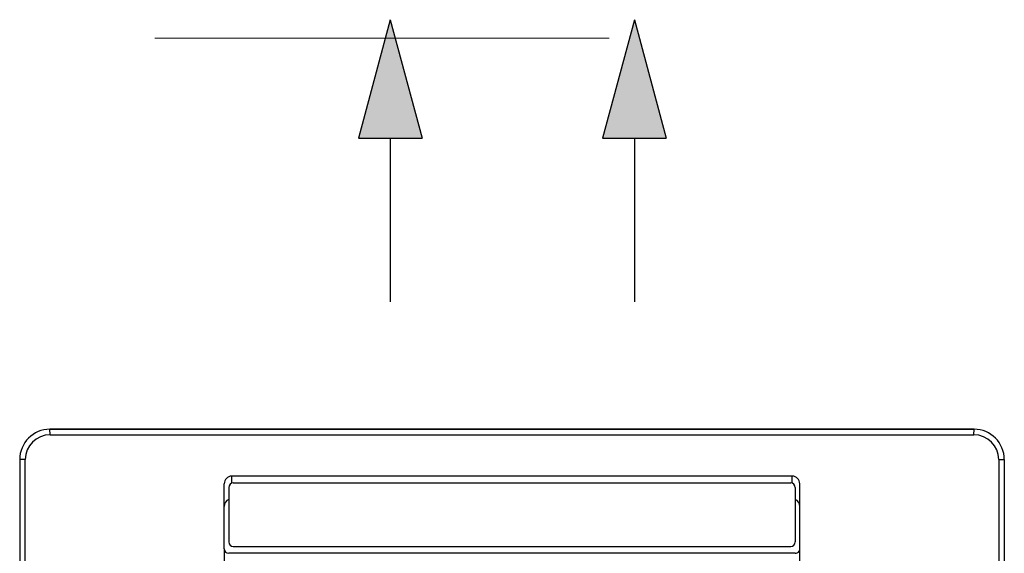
# Model space of a CAD drawing. Header units: millimetres. Extents: x -84458 to 77911, y -55868 to -29230.
# Tile 98 of 103: x 76190 to 76255, y -32573 to -32537. Entities that reach past the tile are written whole.
import ezdxf

# ---------------------------------------------------------------- set-up
doc = ezdxf.new("R2010")
doc.units = ezdxf.units.MM
doc.linetypes.add('SOLID', pattern=[0])
doc.layers.add('1', color=7, linetype='SOLID')
doc.layers.add('obwód gniazd', color=1, linetype='Continuous', lineweight=25)

msp = doc.modelspace()

# ---------------------------------------------------------------- linework, layer by layer
at = {"layer": '1', "lineweight": 15}
msp.add_line((76198.837, -32538.65), (76228.837, -32538.65), dxfattribs=at)
at = {"layer": 'obwód gniazd'}
for p, q in [((76214.383, -32537.423), (76212.283, -32545.26)), ((76214.383, -32537.423), (76216.483, -32545.26)), ((76230.503, -32537.423), (76228.403, -32545.26)), ((76230.503, -32537.423), (76232.603, -32545.26)), ((76212.283, -32545.26), (76216.483, -32545.26)), ((76214.383, -32545.26), (76214.383, -32556.065)), ((76228.403, -32545.26), (76232.603, -32545.26)), ((76230.503, -32545.26), (76230.503, -32556.065)), ((76252.92, -32564.486), (76191.92, -32564.486)), ((76191.92, -32564.486), (76252.92, -32564.486)), ((76191.92, -32564.486), (76252.92, -32564.486)), ((76191.93, -32564.855), (76191.92, -32564.486)), ((76191.93, -32564.855), (76252.911, -32564.855)), ((76252.911, -32564.855), (76252.92, -32564.486)), ((76189.92, -32566.486), (76189.92, -32627.486)), ((76190.29, -32566.495), (76189.92, -32566.486)), ((76190.29, -32627.476), (76190.29, -32566.495)), ((76254.551, -32566.495), (76254.92, -32566.486)), ((76254.551, -32566.495), (76254.551, -32627.476)), ((76254.92, -32566.486), (76254.92, -32627.486)), ((76240.92, -32567.586), (76203.923, -32567.586)), ((76203.923, -32568.036), (76203.923, -32567.586)), ((76240.92, -32568.053), (76240.92, -32567.586)), ((76203.42, -32569.586), (76203.42, -32568.086)), ((76204.02, -32568.036), (76240.82, -32568.036)), ((76241.42, -32569.586), (76241.42, -32568.086)), ((76203.72, -32568.336), (76203.72, -32571.936)), ((76241.12, -32568.336), (76241.12, -32571.936)), ((76203.42, -32572.386), (76203.42, -32569.586)), ((76241.42, -32572.186), (76241.42, -32569.586)), ((76203.42, -32572.386), (76203.42, -32572.033)), ((76203.42, -32572.386), (76203.42, -32578.286)), ((76241.12, -32572.686), (76203.72, -32572.686)), ((76204.02, -32572.236), (76240.82, -32572.236)), ((76241.42, -32572.386), (76241.42, -32572.186)), ((76241.42, -32578.286), (76241.42, -32572.386))]:
    msp.add_line(p, q, dxfattribs=at)
for centre, radius, start, end in [((76191.92, -32566.486), 2, 90, 180), ((76191.93, -32566.495), 1.64, 90, 180), ((76252.911, -32566.495), 1.64, 0, 90), ((76252.92, -32566.486), 2, 0, 90), ((76203.92, -32568.086), 0.5, 89.99998, 180), ((76240.92, -32568.086), 0.5, 0, 89.99998), ((76204.02, -32568.336), 0.3, 90, 180), ((76240.82, -32568.336), 0.3, 0, 90), ((76203.92, -32569.586), 0.5, 113.5632, 180), ((76240.92, -32569.586), 0.5, 0, 66.40684), ((76204.02, -32571.936), 0.3, 180, 270), ((76240.82, -32571.936), 0.3, 270, 0), ((76203.72, -32572.386), 0.3, 180, 269.99998), ((76241.12, -32572.386), 0.3, 269.99998, 0)]:
    msp.add_arc(centre, radius, start, end, dxfattribs=at)
for points in [[(76214.383, -32537.423), (76212.283, -32545.26), (76216.483, -32545.26)], [(76230.503, -32537.423), (76228.403, -32545.26), (76232.603, -32545.26)]]:
    msp.add_solid(points, dxfattribs=at)

doc.saveas('drawing.dxf')
